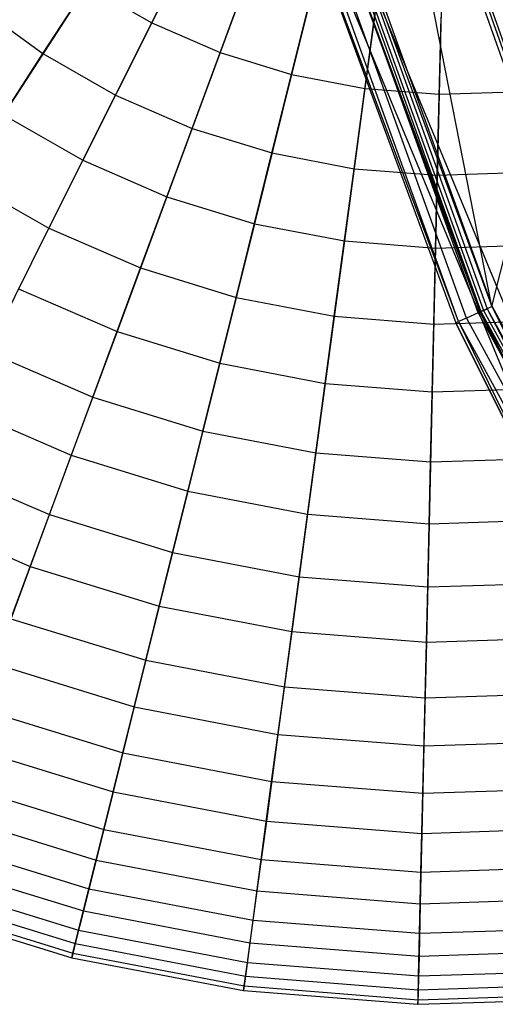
# Model space of a CAD drawing. Extents: x 0.2 to 44.2, y -21.9 to 24.
# Tile 37 of 239: x 4.6 to 6.4, y -9.7 to -6. Entities that reach past the tile are written whole.
import ezdxf

# ---------------------------------------------------------------- set-up
doc = ezdxf.new("R2010")
doc.units = 0
doc.header["$LTSCALE"] = 2.54
doc.layers.get('0').update_dxf_attribs({"color": 13, "linetype": 'CONTINUOUS'})

# ---------------------------------------------------------------- blocks, each defined once
blk = doc.blocks.new('KARO-10934_STL')
at = {"color": 0}
for p, q in [((5.4595, -4.6096, 126.3025), (6.3592, -7.1088, 126.3025)), ((5.4595, -4.6096, 126.3025), (6.3592, -7.1088, 126.3025)), ((6.233, -7.1655, 126.2098), (5.3262, -4.6464, 126.2098)), ((6.233, -7.1655, 126.2098), (5.3262, -4.6464, 126.2098)), ((6.2626, -7.1522, 126.2584), (5.3574, -4.6378, 126.2584)), ((6.2626, -7.1522, 126.2584), (5.3574, -4.6378, 126.2584)), ((6.3069, -7.1323, 126.291), (5.4043, -4.6249, 126.291)), ((6.3069, -7.1323, 126.291), (5.4043, -4.6249, 126.291)), ((5.4152, -4.6219, 126.1714), (6.3172, -7.1277, 126.1714)), ((5.4152, -4.6219, 126.1714), (6.3172, -7.1277, 126.1714)), ((5.4254, -4.6191, 126.1875), (6.3269, -7.1234, 126.1875)), ((5.4254, -4.6191, 126.1875), (6.3269, -7.1234, 126.1875)), ((5.4407, -4.6148, 126.1984), (6.3414, -7.1168, 126.1984)), ((5.4407, -4.6148, 126.1984), (6.3414, -7.1168, 126.1984)), ((5.9254, -4.7599, 126.1649), (6.5353, -6.49, 126.1649)), ((5.9254, -4.7599, 126.1649), (6.5353, -6.49, 126.1649)), ((6.3585, -7.1091, 126.2025), (5.9004, -4.7672, 126.1937)), ((5.9004, -4.7672, 126.1937), (6.5113, -6.4999, 126.1937)), ((6.3585, -7.1091, 126.2025), (5.9004, -4.7672, 126.1937)), ((5.9004, -4.7672, 126.1937), (6.5113, -6.4999, 126.1937)), ((6.5258, -6.4939, 126.1818), (5.9155, -4.7627, 126.1818)), ((6.5258, -6.4939, 126.1818), (5.9155, -4.7627, 126.1818)), ((5.487, -4.8882, 124.285), (6.9282, -8.3636, 124.285)), ((5.487, -4.8882, 126.1525), (6.9282, -8.3636, 124.285)), ((5.487, -4.8882, 124.285), (6.9282, -8.3636, 124.285)), ((5.487, -4.8882, 126.1525), (6.9282, -8.3636, 124.285)), ((5.487, -4.8882, 126.1525), (6.3138, -7.1292, 126.1525)), ((5.487, -4.8882, 126.1525), (6.3138, -7.1292, 126.1525)), ((5.487, -4.8882, 126.1525), (6.3172, -7.1277, 126.1714)), ((5.487, -4.8882, 126.1525), (6.3172, -7.1277, 126.1714)), ((5.534, -4.8744, 126.2025), (6.3414, -7.1168, 126.1984)), ((5.534, -4.8744, 126.2025), (6.3414, -7.1168, 126.1984)), ((5.534, -4.8744, 126.2025), (6.3585, -7.1091, 126.2025)), ((5.534, -4.8744, 126.2025), (6.3585, -7.1091, 126.2025)), ((6.8405, -8.4117, 124.285), (5.391, -4.9163, 124.285)), ((5.391, -4.9163, 126.1525), (6.2226, -7.1702, 126.1525)), ((6.233, -7.1655, 126.2098), (5.391, -4.9163, 126.1525)), ((6.233, -7.1655, 126.2098), (5.391, -4.9163, 126.1525)), ((5.391, -4.9163, 124.285), (6.2226, -7.1702, 126.1525)), ((5.391, -4.9163, 126.1525), (6.2226, -7.1702, 126.1525)), ((5.391, -4.9163, 124.285), (6.2226, -7.1702, 126.1525)), ((6.8405, -8.4117, 124.285), (5.391, -4.9163, 124.285)), ((6.3585, -7.1091, 126.2025), (6.5113, -6.4999, 126.1937)), ((6.3585, -7.1091, 126.2025), (6.5113, -6.4999, 126.1937)), ((6.3069, -7.1323, 126.291), (6.2626, -7.1522, 126.2584)), ((6.3069, -7.1323, 126.291), (6.2626, -7.1522, 126.2584)), ((6.3592, -7.1088, 126.3025), (6.3069, -7.1323, 126.291)), ((6.3592, -7.1088, 126.3025), (6.3069, -7.1323, 126.291)), ((6.3069, -7.1323, 126.291), (7.5817, -9.4726, 126.291)), ((6.3069, -7.1323, 126.291), (7.5817, -9.4726, 126.291)), ((6.3138, -7.1292, 126.1525), (6.3172, -7.1277, 126.1714)), ((6.3138, -7.1292, 126.1525), (6.3172, -7.1277, 126.1714)), ((6.3138, -7.1292, 126.1525), (6.9282, -8.3636, 124.285)), ((6.3138, -7.1292, 126.1525), (6.9282, -8.3636, 126.1525)), ((6.3138, -7.1292, 126.1525), (6.9282, -8.3636, 124.285)), ((6.3138, -7.1292, 126.1525), (6.9282, -8.3636, 126.1525)), ((6.3172, -7.1277, 126.1714), (6.3269, -7.1234, 126.1875)), ((6.3172, -7.1277, 126.1714), (6.3269, -7.1234, 126.1875)), ((6.3172, -7.1277, 126.1714), (6.9282, -8.3636, 126.1525)), ((6.3172, -7.1277, 126.1714), (7.5912, -9.4664, 126.1714)), ((6.3172, -7.1277, 126.1714), (6.9282, -8.3636, 126.1525)), ((6.3172, -7.1277, 126.1714), (7.5912, -9.4664, 126.1714)), ((6.3269, -7.1234, 126.1875), (6.3414, -7.1168, 126.1984)), ((6.3269, -7.1234, 126.1875), (6.3414, -7.1168, 126.1984)), ((6.3269, -7.1234, 126.1875), (7.6001, -9.4607, 126.1875)), ((6.3269, -7.1234, 126.1875), (7.6001, -9.4607, 126.1875)), ((6.3585, -7.1091, 126.2025), (6.3414, -7.1168, 126.1984)), ((6.3585, -7.1091, 126.2025), (6.3414, -7.1168, 126.1984)), ((6.3414, -7.1168, 126.1984), (7.6134, -9.452, 126.1984)), ((6.3414, -7.1168, 126.1984), (7.6134, -9.452, 126.1984)), ((6.3414, -7.1168, 126.1984), (6.9712, -8.34, 126.2025)), ((6.3414, -7.1168, 126.1984), (6.9712, -8.34, 126.2025)), ((6.3585, -7.1091, 126.2025), (6.9712, -8.34, 126.2025)), ((6.3585, -7.1091, 126.2025), (6.9712, -8.34, 126.2025)), ((6.3592, -7.1088, 126.3025), (7.6298, -9.4414, 126.3025)), ((6.3592, -7.1088, 126.3025), (7.6298, -9.4414, 126.3025)), ((6.2226, -7.1702, 126.1525), (6.233, -7.1655, 126.2098)), ((6.2226, -7.1702, 126.1525), (6.233, -7.1655, 126.2098)), ((6.2226, -7.1702, 126.1525), (6.8405, -8.4117, 126.1525)), ((6.8405, -8.4117, 124.285), (6.2226, -7.1702, 126.1525)), ((6.8405, -8.4117, 124.285), (6.2226, -7.1702, 126.1525)), ((6.2226, -7.1702, 126.1525), (6.8405, -8.4117, 126.1525)), ((6.2626, -7.1522, 126.2584), (6.233, -7.1655, 126.2098)), ((6.2626, -7.1522, 126.2584), (6.233, -7.1655, 126.2098)), ((6.233, -7.1655, 126.2098), (7.5138, -9.5167, 126.2098)), ((6.233, -7.1655, 126.2098), (7.5138, -9.5167, 126.2098)), ((6.233, -7.1655, 126.2098), (6.8405, -8.4117, 126.1525)), ((6.233, -7.1655, 126.2098), (6.8405, -8.4117, 126.1525)), ((6.2626, -7.1522, 126.2584), (7.541, -9.499, 126.2584)), ((6.2626, -7.1522, 126.2584), (7.541, -9.499, 126.2584))]:
    blk.add_line(p, q, dxfattribs=at)
blk = doc.blocks.new('GRUPUJ_1')
at = {"color": 0}
for p, q in [((5.1256, 16.4508, 34.3247), (4.8514, 15.9035, 34.5731)), ((5.1256, 16.4508, 34.3247), (4.8514, 15.9035, 34.5731)), ((5.3224, 16.3655, 34.3247), (5.1101, 15.7913, 34.5731)), ((5.3224, 16.3655, 34.3247), (5.1101, 15.7913, 34.5731)), ((5.5274, 16.3023, 34.3247), (5.3795, 15.7083, 34.5731)), ((5.5274, 16.3023, 34.3247), (5.3795, 15.7083, 34.5731)), ((4.4405, 15.7868, 45.2719), (4.7649, 16.2879, 45.5549)), ((4.4405, 15.7868, 45.2719), (4.7649, 16.2879, 45.5549)), ((5.7381, 16.262, 34.3247), (5.6565, 15.6554, 34.5731)), ((5.7381, 16.262, 34.3247), (5.6565, 15.6554, 34.5731)), ((5.9519, 16.2452, 34.3247), (5.9376, 15.6332, 34.5731)), ((5.9519, 16.2452, 34.3247), (5.9376, 15.6332, 34.5731)), ((4.7145, 15.6301, 45.2719), (4.9818, 16.1639, 45.5549)), ((4.7145, 15.6301, 45.2719), (4.9818, 16.1639, 45.5549)), ((4.6067, 16.0435, 34.5731), (4.2909, 15.5557, 34.8873)), ((4.6067, 16.0435, 34.5731), (4.2909, 15.5557, 34.8873)), ((4.6067, 16.0435, 34.5731), (4.8514, 15.9035, 34.5731)), ((4.6067, 16.0435, 34.5731), (4.8514, 15.9035, 34.5731)), ((5.0041, 15.5045, 45.2719), (5.2111, 16.0644, 45.5549)), ((5.0041, 15.5045, 45.2719), (5.2111, 16.0644, 45.5549)), ((4.1854, 15.9727, 45.2719), (4.4405, 15.7868, 45.2719)), ((4.1854, 15.9727, 45.2719), (4.4405, 15.7868, 45.2719)), ((5.3057, 15.4116, 45.2719), (5.4499, 15.9908, 45.5549)), ((5.3057, 15.4116, 45.2719), (5.4499, 15.9908, 45.5549)), ((5.6157, 15.3523, 45.2719), (5.6953, 15.944, 45.5549)), ((5.6157, 15.3523, 45.2719), (5.6953, 15.944, 45.5549)), ((5.9304, 15.3276, 45.2719), (5.9444, 15.9244, 45.5549)), ((5.9304, 15.3276, 45.2719), (5.9444, 15.9244, 45.5549)), ((4.8514, 15.9035, 34.5731), (4.5912, 15.3839, 34.8873)), ((4.8514, 15.9035, 34.5731), (4.5912, 15.3839, 34.8873)), ((4.8514, 15.9035, 34.5731), (5.1101, 15.7913, 34.5731)), ((4.8514, 15.9035, 34.5731), (5.1101, 15.7913, 34.5731)), ((4.135, 15.3149, 44.925), (4.4405, 15.7868, 45.2719)), ((4.135, 15.3149, 44.925), (4.4405, 15.7868, 45.2719)), ((4.4405, 15.7868, 45.2719), (4.7145, 15.6301, 45.2719)), ((4.4405, 15.7868, 45.2719), (4.7145, 15.6301, 45.2719)), ((5.1101, 15.7913, 34.5731), (4.9086, 15.2463, 34.8873)), ((5.1101, 15.7913, 34.5731), (4.9086, 15.2463, 34.8873)), ((5.1101, 15.7913, 34.5731), (5.3795, 15.7083, 34.5731)), ((5.1101, 15.7913, 34.5731), (5.3795, 15.7083, 34.5731)), ((5.3795, 15.7083, 34.5731), (5.2392, 15.1444, 34.8873)), ((5.3795, 15.7083, 34.5731), (5.2392, 15.1444, 34.8873)), ((5.3795, 15.7083, 34.5731), (5.6565, 15.6554, 34.5731)), ((5.3795, 15.7083, 34.5731), (5.6565, 15.6554, 34.5731)), ((4.4627, 15.1275, 44.925), (4.7145, 15.6301, 45.2719)), ((4.4627, 15.1275, 44.925), (4.7145, 15.6301, 45.2719)), ((4.7145, 15.6301, 45.2719), (5.0041, 15.5045, 45.2719)), ((4.7145, 15.6301, 45.2719), (5.0041, 15.5045, 45.2719)), ((5.6565, 15.6554, 34.5731), (5.5791, 15.0794, 34.8873)), ((5.6565, 15.6554, 34.5731), (5.5791, 15.0794, 34.8873)), ((5.6565, 15.6554, 34.5731), (5.9376, 15.6332, 34.5731)), ((5.6565, 15.6554, 34.5731), (5.9376, 15.6332, 34.5731)), ((5.9376, 15.6332, 34.5731), (5.924, 15.0523, 34.8873)), ((5.9376, 15.6332, 34.5731), (5.924, 15.0523, 34.8873)), ((5.9376, 15.6332, 34.5731), (6.2194, 15.6422, 34.5731)), ((5.9376, 15.6332, 34.5731), (6.2194, 15.6422, 34.5731)), ((4.2909, 15.5557, 34.8873), (4.5912, 15.3839, 34.8873)), ((4.2909, 15.5557, 34.8873), (4.5912, 15.3839, 34.8873)), ((4.8091, 14.9772, 44.925), (5.0041, 15.5045, 45.2719)), ((4.8091, 14.9772, 44.925), (5.0041, 15.5045, 45.2719)), ((5.0041, 15.5045, 45.2719), (5.3057, 15.4116, 45.2719)), ((5.0041, 15.5045, 45.2719), (5.3057, 15.4116, 45.2719)), ((5.17, 14.866, 44.925), (5.3057, 15.4116, 45.2719)), ((5.17, 14.866, 44.925), (5.3057, 15.4116, 45.2719)), ((5.3057, 15.4116, 45.2719), (5.6157, 15.3523, 45.2719)), ((5.3057, 15.4116, 45.2719), (5.6157, 15.3523, 45.2719)), ((4.5912, 15.3839, 34.8873), (4.348, 14.8984, 35.2636)), ((4.5912, 15.3839, 34.8873), (4.348, 14.8984, 35.2636)), ((4.5912, 15.3839, 34.8873), (4.9086, 15.2463, 34.8873)), ((4.5912, 15.3839, 34.8873), (4.9086, 15.2463, 34.8873)), ((5.5408, 14.7951, 44.925), (5.6157, 15.3523, 45.2719)), ((5.5408, 14.7951, 44.925), (5.6157, 15.3523, 45.2719)), ((5.6157, 15.3523, 45.2719), (5.9304, 15.3276, 45.2719)), ((5.6157, 15.3523, 45.2719), (5.9304, 15.3276, 45.2719)), ((5.9172, 14.7655, 44.925), (5.9304, 15.3276, 45.2719)), ((5.9172, 14.7655, 44.925), (5.9304, 15.3276, 45.2719)), ((5.9304, 15.3276, 45.2719), (6.2459, 15.3376, 45.2719)), ((5.9304, 15.3276, 45.2719), (6.2459, 15.3376, 45.2719)), ((4.135, 15.3149, 44.925), (4.4627, 15.1275, 44.925)), ((4.135, 15.3149, 44.925), (4.4627, 15.1275, 44.925)), ((4.9086, 15.2463, 34.8873), (4.7203, 14.7369, 35.2636)), ((4.9086, 15.2463, 34.8873), (4.7203, 14.7369, 35.2636)), ((4.9086, 15.2463, 34.8873), (5.2392, 15.1444, 34.8873)), ((4.9086, 15.2463, 34.8873), (5.2392, 15.1444, 34.8873)), ((5.2392, 15.1444, 34.8873), (5.1081, 14.6174, 35.2636)), ((5.2392, 15.1444, 34.8873), (5.1081, 14.6174, 35.2636)), ((5.2392, 15.1444, 34.8873), (5.5791, 15.0794, 34.8873)), ((5.2392, 15.1444, 34.8873), (5.5791, 15.0794, 34.8873)), ((4.2296, 14.6619, 44.5184), (4.4627, 15.1275, 44.925)), ((4.2296, 14.6619, 44.5184), (4.4627, 15.1275, 44.925)), ((4.4627, 15.1275, 44.925), (4.8091, 14.9772, 44.925)), ((4.4627, 15.1275, 44.925), (4.8091, 14.9772, 44.925)), ((5.5791, 15.0794, 34.8873), (5.5067, 14.5413, 35.2636)), ((5.5791, 15.0794, 34.8873), (5.5067, 14.5413, 35.2636)), ((5.5791, 15.0794, 34.8873), (5.924, 15.0523, 34.8873)), ((5.5791, 15.0794, 34.8873), (5.924, 15.0523, 34.8873)), ((5.924, 15.0523, 34.8873), (5.9112, 14.5094, 35.2636)), ((5.924, 15.0523, 34.8873), (5.9112, 14.5094, 35.2636)), ((5.924, 15.0523, 34.8873), (6.2698, 15.0633, 34.8873)), ((5.924, 15.0523, 34.8873), (6.2698, 15.0633, 34.8873)), ((4.6286, 14.4889, 44.5184), (4.8091, 14.9772, 44.925)), ((4.6286, 14.4889, 44.5184), (4.8091, 14.9772, 44.925)), ((4.8091, 14.9772, 44.925), (5.17, 14.866, 44.925)), ((4.8091, 14.9772, 44.925), (5.17, 14.866, 44.925)), ((4.348, 14.8984, 35.2636), (4.7203, 14.7369, 35.2636)), ((4.348, 14.8984, 35.2636), (4.7203, 14.7369, 35.2636)), ((5.0442, 14.3607, 44.5184), (5.17, 14.866, 44.925)), ((5.0442, 14.3607, 44.5184), (5.17, 14.866, 44.925)), ((5.17, 14.866, 44.925), (5.5408, 14.7951, 44.925)), ((5.17, 14.866, 44.925), (5.5408, 14.7951, 44.925)), ((5.4714, 14.2791, 44.5184), (5.5408, 14.7951, 44.925)), ((5.4714, 14.2791, 44.5184), (5.5408, 14.7951, 44.925)), ((5.5408, 14.7951, 44.925), (5.9172, 14.7655, 44.925)), ((5.5408, 14.7951, 44.925), (5.9172, 14.7655, 44.925)), ((5.9172, 14.7655, 44.925), (6.2946, 14.7775, 44.925)), ((5.9172, 14.7655, 44.925), (6.2946, 14.7775, 44.925)), ((4.7203, 14.7369, 35.2636), (4.5475, 14.2695, 35.6972)), ((4.7203, 14.7369, 35.2636), (4.5475, 14.2695, 35.6972)), ((4.7203, 14.7369, 35.2636), (5.1081, 14.6174, 35.2636)), ((4.7203, 14.7369, 35.2636), (5.1081, 14.6174, 35.2636)), ((5.905, 14.245, 44.5184), (5.9172, 14.7655, 44.925)), ((5.905, 14.245, 44.5184), (5.9172, 14.7655, 44.925)), ((4.2296, 14.6619, 44.5184), (4.6286, 14.4889, 44.5184)), ((4.2296, 14.6619, 44.5184), (4.6286, 14.4889, 44.5184)), ((5.1081, 14.6174, 35.2636), (4.9878, 14.1338, 35.6972)), ((5.1081, 14.6174, 35.2636), (4.9878, 14.1338, 35.6972)), ((5.1081, 14.6174, 35.2636), (5.5067, 14.5413, 35.2636)), ((5.1081, 14.6174, 35.2636), (5.5067, 14.5413, 35.2636)), ((5.5067, 14.5413, 35.2636), (5.4403, 14.0473, 35.6972)), ((5.5067, 14.5413, 35.2636), (5.4403, 14.0473, 35.6972)), ((5.5067, 14.5413, 35.2636), (5.9112, 14.5094, 35.2636)), ((5.5067, 14.5413, 35.2636), (5.9112, 14.5094, 35.2636)), ((5.9112, 14.5094, 35.2636), (5.8996, 14.0112, 35.6972)), ((5.9112, 14.5094, 35.2636), (5.8996, 14.0112, 35.6972)), ((5.9112, 14.5094, 35.2636), (6.3168, 14.5223, 35.2636)), ((5.9112, 14.5094, 35.2636), (6.3168, 14.5223, 35.2636)), ((4.4646, 14.0454, 44.057), (4.6286, 14.4889, 44.5184)), ((4.4646, 14.0454, 44.057), (4.6286, 14.4889, 44.5184)), ((4.6286, 14.4889, 44.5184), (5.0442, 14.3607, 44.5184)), ((4.6286, 14.4889, 44.5184), (5.0442, 14.3607, 44.5184)), ((4.1248, 14.4528, 35.6972), (4.5475, 14.2695, 35.6972)), ((4.1248, 14.4528, 35.6972), (4.5475, 14.2695, 35.6972)), ((4.9301, 13.9019, 44.057), (5.0442, 14.3607, 44.5184)), ((4.9301, 13.9019, 44.057), (5.0442, 14.3607, 44.5184)), ((5.0442, 14.3607, 44.5184), (5.4714, 14.2791, 44.5184)), ((5.0442, 14.3607, 44.5184), (5.4714, 14.2791, 44.5184)), ((4.5475, 14.2695, 35.6972), (4.3922, 13.8496, 36.183)), ((4.5475, 14.2695, 35.6972), (4.3922, 13.8496, 36.183)), ((4.5475, 14.2695, 35.6972), (4.9878, 14.1338, 35.6972)), ((4.5475, 14.2695, 35.6972), (4.9878, 14.1338, 35.6972)), ((5.4084, 13.8105, 44.057), (5.4714, 14.2791, 44.5184)), ((5.4084, 13.8105, 44.057), (5.4714, 14.2791, 44.5184)), ((5.4714, 14.2791, 44.5184), (5.905, 14.245, 44.5184)), ((5.4714, 14.2791, 44.5184), (5.905, 14.245, 44.5184)), ((5.905, 14.245, 44.5184), (6.3398, 14.2588, 44.5184)), ((5.905, 14.245, 44.5184), (6.3398, 14.2588, 44.5184)), ((4.0178, 14.2392, 44.057), (4.4646, 14.0454, 44.057)), ((4.0178, 14.2392, 44.057), (4.4646, 14.0454, 44.057)), ((5.894, 13.7723, 44.057), (5.905, 14.245, 44.5184)), ((5.894, 13.7723, 44.057), (5.905, 14.245, 44.5184)), ((4.9878, 14.1338, 35.6972), (4.8796, 13.6993, 36.183)), ((4.9878, 14.1338, 35.6972), (4.8796, 13.6993, 36.183)), ((4.9878, 14.1338, 35.6972), (5.4403, 14.0473, 35.6972)), ((4.9878, 14.1338, 35.6972), (5.4403, 14.0473, 35.6972)), ((3.9243, 14.0525, 36.183), (4.3922, 13.8496, 36.183)), ((3.9243, 14.0525, 36.183), (4.3922, 13.8496, 36.183)), ((4.3193, 13.6522, 43.5464), (4.4646, 14.0454, 44.057)), ((4.3193, 13.6522, 43.5464), (4.4646, 14.0454, 44.057)), ((4.4646, 14.0454, 44.057), (4.9301, 13.9019, 44.057)), ((4.4646, 14.0454, 44.057), (4.9301, 13.9019, 44.057)), ((5.4403, 14.0473, 35.6972), (5.3806, 13.6036, 36.183)), ((5.4403, 14.0473, 35.6972), (5.3806, 13.6036, 36.183)), ((5.4403, 14.0473, 35.6972), (5.8996, 14.0112, 35.6972)), ((5.4403, 14.0473, 35.6972), (5.8996, 14.0112, 35.6972)), ((5.8996, 14.0112, 35.6972), (6.36, 14.0258, 35.6972)), ((5.8996, 14.0112, 35.6972), (6.36, 14.0258, 35.6972)), ((5.8996, 14.0112, 35.6972), (5.8891, 13.5636, 36.183)), ((5.8996, 14.0112, 35.6972), (5.8891, 13.5636, 36.183)), ((4.8288, 13.4951, 43.5464), (4.9301, 13.9019, 44.057)), ((4.8288, 13.4951, 43.5464), (4.9301, 13.9019, 44.057)), ((4.9301, 13.9019, 44.057), (5.4084, 13.8105, 44.057)), ((4.9301, 13.9019, 44.057), (5.4084, 13.8105, 44.057)), ((4.3922, 13.8496, 36.183), (4.2565, 13.4823, 36.715)), ((4.3922, 13.8496, 36.183), (4.2565, 13.4823, 36.715)), ((4.3922, 13.8496, 36.183), (4.8796, 13.6993, 36.183)), ((4.3922, 13.8496, 36.183), (4.8796, 13.6993, 36.183)), ((5.3526, 13.3951, 43.5464), (5.4084, 13.8105, 44.057)), ((5.3526, 13.3951, 43.5464), (5.4084, 13.8105, 44.057)), ((5.4084, 13.8105, 44.057), (5.894, 13.7723, 44.057)), ((5.4084, 13.8105, 44.057), (5.894, 13.7723, 44.057)), ((5.8842, 13.3532, 43.5464), (5.894, 13.7723, 44.057)), ((5.8842, 13.3532, 43.5464), (5.894, 13.7723, 44.057)), ((5.894, 13.7723, 44.057), (6.3808, 13.7878, 44.057)), ((5.894, 13.7723, 44.057), (6.3808, 13.7878, 44.057)), ((4.8796, 13.6993, 36.183), (4.7851, 13.3193, 36.715)), ((4.8796, 13.6993, 36.183), (4.7851, 13.3193, 36.715)), ((4.8796, 13.6993, 36.183), (5.3806, 13.6036, 36.183)), ((4.8796, 13.6993, 36.183), (5.3806, 13.6036, 36.183)), ((4.3193, 13.6522, 43.5464), (4.8288, 13.4951, 43.5464)), ((4.3193, 13.6522, 43.5464), (4.8288, 13.4951, 43.5464)), ((5.3806, 13.6036, 36.183), (5.3284, 13.2155, 36.715)), ((5.3806, 13.6036, 36.183), (5.3284, 13.2155, 36.715)), ((5.3806, 13.6036, 36.183), (5.8891, 13.5636, 36.183)), ((5.3806, 13.6036, 36.183), (5.8891, 13.5636, 36.183)), ((5.8891, 13.5636, 36.183), (6.3989, 13.5798, 36.183)), ((5.8891, 13.5636, 36.183), (6.3989, 13.5798, 36.183)), ((5.8891, 13.5636, 36.183), (5.8799, 13.1721, 36.715)), ((5.8891, 13.5636, 36.183), (5.8799, 13.1721, 36.715)), ((4.2565, 13.4823, 36.715), (4.7851, 13.3193, 36.715)), ((4.2565, 13.4823, 36.715), (4.7851, 13.3193, 36.715)), ((4.7418, 13.1452, 42.9929), (4.8288, 13.4951, 43.5464)), ((4.7418, 13.1452, 42.9929), (4.8288, 13.4951, 43.5464)), ((4.8288, 13.4951, 43.5464), (5.3526, 13.3951, 43.5464)), ((4.8288, 13.4951, 43.5464), (5.3526, 13.3951, 43.5464)), ((5.3045, 13.0377, 42.9929), (5.3526, 13.3951, 43.5464)), ((5.3045, 13.0377, 42.9929), (5.3526, 13.3951, 43.5464)), ((5.3526, 13.3951, 43.5464), (5.8842, 13.3532, 43.5464)), ((5.3526, 13.3951, 43.5464), (5.8842, 13.3532, 43.5464)), ((5.8757, 12.9928, 42.9929), (5.8842, 13.3532, 43.5464)), ((5.8757, 12.9928, 42.9929), (5.8842, 13.3532, 43.5464)), ((5.8842, 13.3532, 43.5464), (6.4171, 13.3701, 43.5464)), ((5.8842, 13.3532, 43.5464), (6.4171, 13.3701, 43.5464)), ((4.7851, 13.3193, 36.715), (4.7052, 12.9984, 37.2869)), ((4.7851, 13.3193, 36.715), (4.7052, 12.9984, 37.2869)), ((4.7851, 13.3193, 36.715), (5.3284, 13.2155, 36.715)), ((4.7851, 13.3193, 36.715), (5.3284, 13.2155, 36.715)), ((4.1942, 13.314, 42.9929), (4.7418, 13.1452, 42.9929)), ((4.1942, 13.314, 42.9929), (4.7418, 13.1452, 42.9929)), ((5.3284, 13.2155, 36.715), (5.2844, 12.8878, 37.2869)), ((5.3284, 13.2155, 36.715), (5.2844, 12.8878, 37.2869)), ((5.3284, 13.2155, 36.715), (5.8799, 13.1721, 36.715)), ((5.3284, 13.2155, 36.715), (5.8799, 13.1721, 36.715)), ((4.1418, 13.1721, 37.2869), (4.7052, 12.9984, 37.2869)), ((4.1418, 13.1721, 37.2869), (4.7052, 12.9984, 37.2869)), ((5.8799, 13.1721, 36.715), (5.8722, 12.8415, 37.2869)), ((5.8799, 13.1721, 36.715), (5.8722, 12.8415, 37.2869)), ((5.8799, 13.1721, 36.715), (6.4328, 13.1897, 36.715)), ((5.8799, 13.1721, 36.715), (6.4328, 13.1897, 36.715)), ((4.6699, 12.8565, 42.403), (4.7418, 13.1452, 42.9929)), ((4.6699, 12.8565, 42.403), (4.7418, 13.1452, 42.9929)), ((4.7418, 13.1452, 42.9929), (5.3045, 13.0377, 42.9929)), ((4.7418, 13.1452, 42.9929), (5.3045, 13.0377, 42.9929)), ((4.0911, 13.035, 42.403), (4.6699, 12.8565, 42.403)), ((4.0911, 13.035, 42.403), (4.6699, 12.8565, 42.403)), ((5.2649, 12.7429, 42.403), (5.3045, 13.0377, 42.9929)), ((5.2649, 12.7429, 42.403), (5.3045, 13.0377, 42.9929)), ((5.3045, 13.0377, 42.9929), (5.8757, 12.9928, 42.9929)), ((5.3045, 13.0377, 42.9929), (5.8757, 12.9928, 42.9929)), ((4.7052, 12.9984, 37.2869), (4.641, 12.7405, 37.8917)), ((4.7052, 12.9984, 37.2869), (4.641, 12.7405, 37.8917)), ((4.7052, 12.9984, 37.2869), (5.2844, 12.8878, 37.2869)), ((4.7052, 12.9984, 37.2869), (5.2844, 12.8878, 37.2869)), ((5.8687, 12.6954, 42.403), (5.8757, 12.9928, 42.9929)), ((5.8687, 12.6954, 42.403), (5.8757, 12.9928, 42.9929)), ((5.8757, 12.9928, 42.9929), (6.4484, 13.0109, 42.9929)), ((5.8757, 12.9928, 42.9929), (6.4484, 13.0109, 42.9929)), ((4.0496, 12.9228, 37.8917), (4.641, 12.7405, 37.8917)), ((4.0496, 12.9228, 37.8917), (4.641, 12.7405, 37.8917)), ((5.2844, 12.8878, 37.2869), (5.249, 12.6243, 37.8917)), ((5.2844, 12.8878, 37.2869), (5.249, 12.6243, 37.8917)), ((5.2844, 12.8878, 37.2869), (5.8722, 12.8415, 37.2869)), ((5.2844, 12.8878, 37.2869), (5.8722, 12.8415, 37.2869)), ((4.6142, 12.6325, 41.784), (4.6699, 12.8565, 42.403)), ((4.6142, 12.6325, 41.784), (4.6699, 12.8565, 42.403)), ((4.6699, 12.8565, 42.403), (5.2649, 12.7429, 42.403)), ((4.6699, 12.8565, 42.403), (5.2649, 12.7429, 42.403)), ((5.8722, 12.8415, 37.2869), (5.8659, 12.5758, 37.8917)), ((5.8722, 12.8415, 37.2869), (5.8659, 12.5758, 37.8917)), ((5.8722, 12.8415, 37.2869), (6.4615, 12.8602, 37.2869)), ((5.8722, 12.8415, 37.2869), (6.4615, 12.8602, 37.2869)), ((4.011, 12.8184, 41.784), (4.6142, 12.6325, 41.784)), ((4.011, 12.8184, 41.784), (4.6142, 12.6325, 41.784)), ((3.981, 12.7373, 38.522), (4.5933, 12.5486, 38.522)), ((3.981, 12.7373, 38.522), (4.5933, 12.5486, 38.522)), ((4.641, 12.7405, 37.8917), (4.5933, 12.5486, 38.522)), ((4.641, 12.7405, 37.8917), (4.5933, 12.5486, 38.522)), ((4.641, 12.7405, 37.8917), (5.249, 12.6243, 37.8917)), ((4.641, 12.7405, 37.8917), (5.249, 12.6243, 37.8917)), ((5.2341, 12.5141, 41.784), (5.2649, 12.7429, 42.403)), ((5.2341, 12.5141, 41.784), (5.2649, 12.7429, 42.403)), ((5.2649, 12.7429, 42.403), (5.8687, 12.6954, 42.403)), ((5.2649, 12.7429, 42.403), (5.8687, 12.6954, 42.403)), ((5.8633, 12.4646, 41.784), (5.8687, 12.6954, 42.403)), ((5.8633, 12.4646, 41.784), (5.8687, 12.6954, 42.403)), ((5.8687, 12.6954, 42.403), (6.4742, 12.7146, 42.403)), ((5.8687, 12.6954, 42.403), (6.4742, 12.7146, 42.403)), ((3.9551, 12.667, 41.1435), (4.5752, 12.4759, 41.1435)), ((3.9551, 12.667, 41.1435), (4.5752, 12.4759, 41.1435)), ((3.9369, 12.618, 39.1703), (4.5626, 12.4251, 39.1703)), ((3.9369, 12.618, 39.1703), (4.5626, 12.4251, 39.1703)), ((4.5752, 12.4759, 41.1435), (4.6142, 12.6325, 41.784)), ((4.5752, 12.4759, 41.1435), (4.6142, 12.6325, 41.784)), ((4.6142, 12.6325, 41.784), (5.2341, 12.5141, 41.784)), ((4.6142, 12.6325, 41.784), (5.2341, 12.5141, 41.784)), ((5.249, 12.6243, 37.8917), (5.2226, 12.4284, 38.522)), ((5.249, 12.6243, 37.8917), (5.2226, 12.4284, 38.522)), ((5.249, 12.6243, 37.8917), (5.8659, 12.5758, 37.8917)), ((5.249, 12.6243, 37.8917), (5.8659, 12.5758, 37.8917)), ((3.9239, 12.5826, 40.489), (4.5535, 12.3885, 40.489)), ((3.9239, 12.5826, 40.489), (4.5535, 12.3885, 40.489)), ((5.8659, 12.5758, 37.8917), (5.8613, 12.3781, 38.522)), ((5.8659, 12.5758, 37.8917), (5.8613, 12.3781, 38.522)), ((5.8659, 12.5758, 37.8917), (6.4845, 12.5954, 37.8917)), ((5.8659, 12.5758, 37.8917), (6.4845, 12.5954, 37.8917)), ((3.9178, 12.5662, 39.8286), (4.5492, 12.3716, 39.8286)), ((3.9178, 12.5662, 39.8286), (4.5492, 12.3716, 39.8286)), ((4.5933, 12.5486, 38.522), (4.5626, 12.4251, 39.1703)), ((4.5933, 12.5486, 38.522), (4.5626, 12.4251, 39.1703)), ((4.5933, 12.5486, 38.522), (5.2226, 12.4284, 38.522)), ((4.5933, 12.5486, 38.522), (5.2226, 12.4284, 38.522)), ((5.2126, 12.3541, 41.1435), (5.2341, 12.5141, 41.784)), ((5.2126, 12.3541, 41.1435), (5.2341, 12.5141, 41.784)), ((5.2341, 12.5141, 41.784), (5.8633, 12.4646, 41.784)), ((5.2341, 12.5141, 41.784), (5.8633, 12.4646, 41.784)), ((4.5535, 12.3885, 40.489), (4.5752, 12.4759, 41.1435)), ((4.5535, 12.3885, 40.489), (4.5752, 12.4759, 41.1435)), ((4.5752, 12.4759, 41.1435), (5.2126, 12.3541, 41.1435)), ((4.5752, 12.4759, 41.1435), (5.2126, 12.3541, 41.1435)), ((5.8596, 12.3032, 41.1435), (5.8633, 12.4646, 41.784)), ((5.8596, 12.3032, 41.1435), (5.8633, 12.4646, 41.784)), ((5.8633, 12.4646, 41.784), (6.4942, 12.4846, 41.784)), ((5.8633, 12.4646, 41.784), (6.4942, 12.4846, 41.784)), ((4.5626, 12.4251, 39.1703), (4.5492, 12.3716, 39.8286)), ((4.5626, 12.4251, 39.1703), (4.5492, 12.3716, 39.8286)), ((4.5626, 12.4251, 39.1703), (5.2056, 12.3023, 39.1703)), ((4.5626, 12.4251, 39.1703), (5.2056, 12.3023, 39.1703)), ((5.2226, 12.4284, 38.522), (5.2056, 12.3023, 39.1703)), ((5.2226, 12.4284, 38.522), (5.2056, 12.3023, 39.1703)), ((5.2226, 12.4284, 38.522), (5.8613, 12.3781, 38.522)), ((5.2226, 12.4284, 38.522), (5.8613, 12.3781, 38.522)), ((4.5492, 12.3716, 39.8286), (4.5535, 12.3885, 40.489)), ((4.5492, 12.3716, 39.8286), (4.5535, 12.3885, 40.489)), ((4.5535, 12.3885, 40.489), (5.2006, 12.2649, 40.489)), ((4.5535, 12.3885, 40.489), (5.2006, 12.2649, 40.489)), ((5.8613, 12.3781, 38.522), (6.5017, 12.3984, 38.522)), ((5.8613, 12.3781, 38.522), (6.5017, 12.3984, 38.522)), ((4.5492, 12.3716, 39.8286), (5.1983, 12.2476, 39.8286)), ((4.5492, 12.3716, 39.8286), (5.1983, 12.2476, 39.8286)), ((5.2006, 12.2649, 40.489), (5.2126, 12.3541, 41.1435)), ((5.2006, 12.2649, 40.489), (5.2126, 12.3541, 41.1435)), ((5.2126, 12.3541, 41.1435), (5.8596, 12.3032, 41.1435)), ((5.2126, 12.3541, 41.1435), (5.8596, 12.3032, 41.1435)), ((5.8613, 12.3781, 38.522), (5.8583, 12.2509, 39.1703)), ((5.8613, 12.3781, 38.522), (5.8583, 12.2509, 39.1703)), ((5.8596, 12.3032, 41.1435), (6.5082, 12.3238, 41.1435)), ((5.8596, 12.3032, 41.1435), (6.5082, 12.3238, 41.1435)), ((5.2056, 12.3023, 39.1703), (5.1983, 12.2476, 39.8286)), ((5.2056, 12.3023, 39.1703), (5.1983, 12.2476, 39.8286)), ((5.2056, 12.3023, 39.1703), (5.8583, 12.2509, 39.1703)), ((5.2056, 12.3023, 39.1703), (5.8583, 12.2509, 39.1703)), ((5.8574, 12.2132, 40.489), (5.8596, 12.3032, 41.1435)), ((5.8574, 12.2132, 40.489), (5.8596, 12.3032, 41.1435)), ((5.1983, 12.2476, 39.8286), (5.2006, 12.2649, 40.489)), ((5.1983, 12.2476, 39.8286), (5.2006, 12.2649, 40.489)), ((5.1983, 12.2476, 39.8286), (5.857, 12.1957, 39.8286)), ((5.1983, 12.2476, 39.8286), (5.857, 12.1957, 39.8286)), ((5.2006, 12.2649, 40.489), (5.8574, 12.2132, 40.489)), ((5.2006, 12.2649, 40.489), (5.8574, 12.2132, 40.489)), ((5.8583, 12.2509, 39.1703), (5.857, 12.1957, 39.8286)), ((5.8583, 12.2509, 39.1703), (5.857, 12.1957, 39.8286)), ((5.8583, 12.2509, 39.1703), (6.5127, 12.2716, 39.1703)), ((5.8583, 12.2509, 39.1703), (6.5127, 12.2716, 39.1703)), ((5.857, 12.1957, 39.8286), (6.5175, 12.2167, 39.8286)), ((5.857, 12.1957, 39.8286), (6.5175, 12.2167, 39.8286)), ((5.857, 12.1957, 39.8286), (5.8574, 12.2132, 40.489)), ((5.857, 12.1957, 39.8286), (5.8574, 12.2132, 40.489)), ((5.8574, 12.2132, 40.489), (6.516, 12.2341, 40.489)), ((5.8574, 12.2132, 40.489), (6.516, 12.2341, 40.489))]:
    blk.add_line(p, q, dxfattribs=at)
blk = doc.blocks.new('GRUPUJ_3')
at = {"color": 0}
for name, p in [('GRUPUJ_1', (0, 0)), ('KARO-10934_STL', (-0.2222, 21.9402, -1.2505))]:
    blk.add_blockref(name, p, dxfattribs=at)

msp = doc.modelspace()

# ---------------------------------------------------------------- block references
at = {"color": 0}
msp.add_blockref('GRUPUJ_3', (0.2222, -21.9402, 1.2505), dxfattribs=at)

doc.saveas('drawing.dxf')
